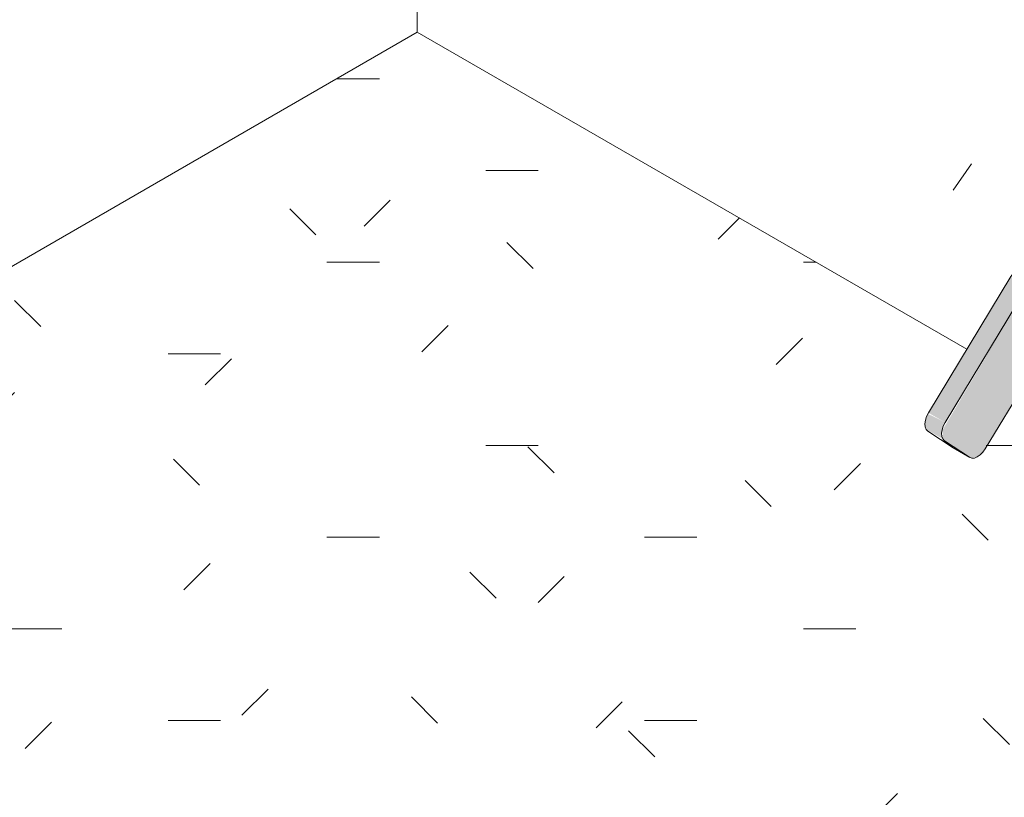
# Model space of a CAD drawing. Header units: metres. Extents: x -5.4 to 6, y -8 to 2.6.
# Tile 45 of 63: x 5.207 to 5.396, y -6.356 to -6.207. Entities that reach past the tile are written whole.
import ezdxf

# ---------------------------------------------------------------- set-up
doc = ezdxf.new("R2010")
doc.units = ezdxf.units.M
for name, color, linetype, lineweight in [('A-WALL-PATT', 7, 'Continuous', 5), ('P-SANR-FIXT', 7, 'Continuous', 5), ('Q-CASE', 7, 'Continuous', 5)]:
    doc.layers.add(name, color=color, linetype=linetype, lineweight=lineweight)

# ---------------------------------------------------------------- blocks, each defined once
blk = doc.blocks.new('TAMPO GRANITO2 - TAMPO GRANITO-2002902-ISO_BANHEIRO')
at = {"layer": 'Q-CASE', "true_color": 0x6b6b6b}
h = blk.add_hatch(dxfattribs=at)
h.set_pattern_fill('FP_17', color=251, style=0, pattern_type=2)
h.set_pattern_definition([(329.9999999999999, (7.362, -4.675), (0.1724252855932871, -0.04977064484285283), [0.00821, -0.14111, 0.00821, -0.14111, -0.79638]), (329.9999999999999, (7.362, -4.675), (0.1724252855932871, -0.04977064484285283), [-0.29864, 0.00821, -0.29043, 0.00821, -0.14111, -0.34842]), (329.9999999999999, (7.362, -4.675), (0.1724252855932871, -0.04977064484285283), [-0.7466, 0.00821, -0.09133, 0.00821, -0.24066]), (111.206, (7.427, -4.688), (-0.1235427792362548, 0.2188618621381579), [0.00983, -0.16892, 0.00983, -1.122]), (111.206, (7.427, -4.688), (-0.1235427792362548, 0.2188618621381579), [-0.18858, -0.16892, 0.00983, -0.34767, -0.59583]), (111.206, (7.427, -4.688), (-0.1235427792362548, 0.2188618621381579), [-0.715, 0.00983, -0.16892, 0.00983, -0.40725]), (111.206, (7.427, -4.688), (-0.1235427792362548, 0.2188618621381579), [-0.9035799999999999, -0.10934, 0.00983, -0.28809]), (234.896, (7.448, -4.6), (-0.04887660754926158, -0.169088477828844), [0.00618, -0.10625, 0.00618, -0.70591]), (234.896, (7.448, -4.6), (-0.04887660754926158, -0.169088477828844), [-0.11862, -0.10625, 0.00618, -0.21869, -0.37479]), (234.896, (7.448, -4.6), (-0.04887660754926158, -0.169088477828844), [-0.44975, 0.00618, -0.10625, 0.00618, -0.25617]), (234.896, (7.448, -4.6), (-0.04887660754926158, -0.169088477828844), [-0.5683699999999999, -0.06877, 0.00618, -0.18121])])
h.paths.add_polyline_path([(7.453862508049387, -6.486546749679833), (7.52457318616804, -6.445721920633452), (7.187577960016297, -6.251157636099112), (7.178637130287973, -6.281872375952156), (7.195035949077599, -6.28030893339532), (7.205062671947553, -6.280745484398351), (7.212370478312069, -6.283307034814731), (7.220044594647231, -6.286987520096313), (7.227371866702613, -6.293790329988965), (7.233734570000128, -6.304748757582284), (7.236739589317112, -6.316235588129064), (7.237913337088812, -6.331303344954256), (7.237913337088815, -6.361868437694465), (7.428322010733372, -6.471800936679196)])
h.paths.add_polyline_path([(7.217263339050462, -6.349946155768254), (7.217134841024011, -6.326649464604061), (7.216392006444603, -6.318214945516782), (7.213775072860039, -6.310589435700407), (7.211759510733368, -6.307412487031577), (7.20798869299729, -6.303729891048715), (7.20158379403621, -6.300939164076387), (7.195564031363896, -6.300771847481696), (7.172366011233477, -6.303415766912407), (7.167764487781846, -6.318441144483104), (7.16725944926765, -6.319393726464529), (7.165584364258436, -6.320109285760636), (7.21175951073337, -6.346768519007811)])
h.paths.add_polyline_path([(7.137171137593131, -6.303704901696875), (7.148782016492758, -6.26381765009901), (7.0938826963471, -6.270168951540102), (7.092584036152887, -6.271570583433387), (7.089719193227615, -6.27630850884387), (7.136991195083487, -6.303601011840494)])
h.paths.add_polyline_path([(7.078532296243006, -6.269849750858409), (7.08778498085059, -6.254886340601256), (7.089199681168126, -6.254140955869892), (7.153678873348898, -6.246995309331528), (7.155850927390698, -6.240682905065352), (7.156119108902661, -6.240177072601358), (7.159469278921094, -6.239176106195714), (7.164649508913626, -6.239231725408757), (7.16792953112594, -6.239813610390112), (6.973029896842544, -6.127288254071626), (6.973029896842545, -6.208937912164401), (7.074328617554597, -6.267422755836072)])
at = {"layer": 'Q-CASE', "true_color": 0xa7a7a7}
h = blk.add_hatch(dxfattribs=at)
h.set_pattern_fill('FP_19', color=253, style=0, pattern_type=2)
h.set_pattern_definition([(0, (5.601, -7.45), (0.12192, 0.0176), [0.01006, -0.08138, 0.01006, -0.08138, -0.48768]), (0, (5.601, -7.45), (0.12192, 0.0176), [-0.18288, 0.01006, -0.17282, 0.01006, -0.08138, -0.21336]), (0, (5.601, -7.45), (0.12192, 0.0176), [-0.4572, 0.01006, -0.0509, 0.01006, -0.14234]), (135, (5.647, -7.441), (-0.08735597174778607, 0.05215619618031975), [0.007109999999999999, -0.05755, 0.007109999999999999, -0.05755, -0.34484]), (135, (5.647, -7.441), (-0.08735597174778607, 0.05215619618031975), [-0.12932, 0.007109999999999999, -0.1222, 0.007109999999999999, -0.05755, -0.15087]), (135, (5.647, -7.441), (-0.08735597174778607, 0.05215619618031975), [-0.32329, 0.007109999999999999, -0.03599, 0.007109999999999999, -0.10065]), (225, (5.662000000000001, -7.406000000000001), (-0.03456337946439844, -0.06976315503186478), [0.007109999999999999, -0.05755, 0.007109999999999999, -0.05755, -0.34484]), (225, (5.662000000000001, -7.406000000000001), (-0.03456337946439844, -0.06976315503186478), [-0.12932, 0.007109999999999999, -0.1222, 0.007109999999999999, -0.05755, -0.15087]), (225, (5.662000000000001, -7.406000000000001), (-0.03456337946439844, -0.06976315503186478), [-0.32329, 0.007109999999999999, -0.03599, 0.007109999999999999, -0.10065])])
h.paths.add_polyline_path([(7.220517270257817, -6.702918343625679), (7.220517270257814, -6.621268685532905), (7.453862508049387, -6.486546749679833), (7.237913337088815, -6.361868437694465), (7.237913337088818, -6.367382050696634), (7.240088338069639, -6.367902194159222), (7.245266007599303, -6.370195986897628), (7.249238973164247, -6.373185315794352), (7.251736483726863, -6.376666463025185), (7.252588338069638, -6.380402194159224), (7.252588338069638, -6.388567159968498), (7.251736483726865, -6.392302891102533), (7.24923897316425, -6.395784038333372), (7.2452660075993, -6.398773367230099), (7.240088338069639, -6.401067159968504), (7.234058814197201, -6.402509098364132), (7.227588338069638, -6.403000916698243), (7.219354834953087, -6.402087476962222), (7.215088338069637, -6.401067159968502), (7.209910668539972, -6.398773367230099), (7.205937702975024, -6.395784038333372), (7.203440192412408, -6.392302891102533), (7.202588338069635, -6.387619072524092), (7.202588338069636, -6.380402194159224), (7.203440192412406, -6.37666646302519), (7.205937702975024, -6.373185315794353), (7.209910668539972, -6.370195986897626), (7.215088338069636, -6.367902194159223), (7.217263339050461, -6.367382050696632), (7.21726333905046, -6.349946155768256), (7.165338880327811, -6.319967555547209), (7.16314694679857, -6.320386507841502), (7.162260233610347, -6.320394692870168), (7.16093027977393, -6.324963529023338), (7.157506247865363, -6.32697971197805), (7.149349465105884, -6.326020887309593), (7.141499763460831, -6.322987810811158), (7.137804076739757, -6.319268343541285), (7.139419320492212, -6.313719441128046), (7.136991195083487, -6.311939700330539), (7.135507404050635, -6.309420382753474), (7.136991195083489, -6.303601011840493), (7.089719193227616, -6.27630850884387), (7.081073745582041, -6.29015784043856), (7.080522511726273, -6.290537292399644), (7.079045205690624, -6.290612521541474), (7.07114663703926, -6.285656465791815), (7.070564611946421, -6.284861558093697), (7.070473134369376, -6.284158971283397), (7.071041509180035, -6.282272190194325), (7.071146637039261, -6.282064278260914), (7.078532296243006, -6.269849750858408), (6.973029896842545, -6.208937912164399), (6.668973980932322, -6.38448467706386), (7.211759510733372, -6.697862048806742)])
h.paths.add_polyline_path([(7.135336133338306, -6.55683403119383), (7.118170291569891, -6.555746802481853), (7.100687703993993, -6.553546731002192), (7.083104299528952, -6.550240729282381), (7.065640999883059, -6.545890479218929), (7.048521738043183, -6.540531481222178), (7.031953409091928, -6.534249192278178), (7.01625274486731, -6.527153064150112), (7.001314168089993, -6.519206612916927), (6.987548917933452, -6.51058027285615), (6.97330082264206, -6.499795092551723), (6.964378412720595, -6.491951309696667), (6.955093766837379, -6.482063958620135), (6.947561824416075, -6.471984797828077), (6.94105638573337, -6.459769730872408), (6.938025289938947, -6.451739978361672), (6.936142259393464, -6.441832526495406), (6.936246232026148, -6.432230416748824), (6.9383020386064, -6.423054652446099), (6.942315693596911, -6.414435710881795), (6.948204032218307, -6.406460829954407), (6.955927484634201, -6.399247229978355), (6.965355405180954, -6.392870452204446), (6.976400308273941, -6.38742723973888), (6.988894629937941, -6.382968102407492), (7.004492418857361, -6.379291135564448), (7.019774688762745, -6.377091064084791), (7.033528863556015, -6.37606426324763), (7.050154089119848, -6.376003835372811), (7.067874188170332, -6.377160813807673), (7.084802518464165, -6.379291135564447), (7.103478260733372, -6.382869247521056), (7.119849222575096, -6.386947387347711), (7.136968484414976, -6.392306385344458), (7.157618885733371, -6.400433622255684), (7.169237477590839, -6.405684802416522), (7.184176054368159, -6.413631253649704), (7.199216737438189, -6.423198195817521), (7.21175951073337, -6.432664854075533), (7.221111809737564, -6.440886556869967), (7.230396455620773, -6.450773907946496), (7.238291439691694, -6.46149664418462), (7.243654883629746, -6.471004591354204), (7.24746493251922, -6.481097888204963), (7.249347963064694, -6.491005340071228), (7.249243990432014, -6.500607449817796), (7.247188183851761, -6.509783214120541), (7.243174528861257, -6.518402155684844), (7.236916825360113, -6.526722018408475), (7.229562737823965, -6.533590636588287), (7.220134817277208, -6.539967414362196), (7.209089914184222, -6.545410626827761), (7.196595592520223, -6.549869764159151), (7.182783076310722, -6.553269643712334), (7.167848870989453, -6.555587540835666), (7.151961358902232, -6.55677360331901)])
at = {"layer": 'Q-CASE'}
for p, q in [((6.973029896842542, -6.208937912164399), (6.973029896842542, -6.127288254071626)), ((6.973029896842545, -6.208937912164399), (6.668973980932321, -6.384484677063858)), ((7.078532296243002, -6.269849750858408), (6.973029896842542, -6.208937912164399))]:
    blk.add_line(p, q, dxfattribs=at)
blk = doc.blocks.new('TORNEIRA DE MESA PARA LAVATÓRIO COM ALAVANCA - 1196_C_LNK_Cromado CR10-2801303-ISO_BANHEIRO')
at = {"layer": 'P-SANR-FIXT', "true_color": 0xf4f4f4}
for points in [[(7.160344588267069, -6.247351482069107), (7.182635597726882, -6.244881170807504), (7.176432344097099, -6.242082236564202), (7.169978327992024, -6.240177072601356), (7.164649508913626, -6.239231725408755), (7.158844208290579, -6.23936286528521), (7.15611910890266, -6.240177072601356), (7.155109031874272, -6.242082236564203), (7.156592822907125, -6.244601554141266), (7.159091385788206, -6.246432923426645)], [(7.183510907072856, -6.253056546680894), (7.186861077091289, -6.252055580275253), (7.187871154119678, -6.250150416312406), (7.186387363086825, -6.247631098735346), (7.182635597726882, -6.244881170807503), (7.160344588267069, -6.247351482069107), (7.166811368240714, -6.250233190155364), (7.173033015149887, -6.252061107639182), (7.179888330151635, -6.25301765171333), (7.182573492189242, -6.253046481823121)], [(7.092381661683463, -6.25597807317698), (7.161935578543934, -6.248270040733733), (7.158753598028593, -6.246432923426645), (7.089199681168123, -6.254140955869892)], [(7.079045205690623, -6.290612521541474), (7.080522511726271, -6.29053729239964), (7.081073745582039, -6.290157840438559), (7.082043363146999, -6.289002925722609), (7.09341051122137, -6.270542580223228), (7.094825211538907, -6.269797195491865), (7.157697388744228, -6.262829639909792), (7.161935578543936, -6.248270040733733), (7.091647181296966, -6.256349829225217), (7.090140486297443, -6.257751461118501), (7.073880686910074, -6.285312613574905), (7.073901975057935, -6.287089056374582), (7.074328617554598, -6.287493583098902), (7.076611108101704, -6.28900292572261)], [(7.178213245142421, -6.271255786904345), (7.181696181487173, -6.27000440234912), (7.182573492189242, -6.268349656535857), (7.187366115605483, -6.251102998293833), (7.186861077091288, -6.252055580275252), (7.183510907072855, -6.253056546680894), (7.178330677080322, -6.253000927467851), (7.171490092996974, -6.251702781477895), (7.165793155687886, -6.249913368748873), (7.161935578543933, -6.248270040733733), (7.157506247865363, -6.262850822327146), (7.155777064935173, -6.263042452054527), (7.155046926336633, -6.265550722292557), (7.161935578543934, -6.268564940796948), (7.16826952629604, -6.270355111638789), (7.173033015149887, -6.271200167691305), (7.175623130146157, -6.271227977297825)], [(7.090140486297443, -6.257751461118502), (7.091439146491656, -6.256349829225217), (7.091918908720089, -6.255710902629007), (7.088736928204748, -6.254259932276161), (7.087344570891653, -6.255361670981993), (7.086958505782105, -6.255914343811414), (7.089199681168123, -6.257208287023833)], [(7.074328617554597, -6.283901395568), (7.090140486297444, -6.257751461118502), (7.086958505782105, -6.255914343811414), (7.071146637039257, -6.282064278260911)], [(7.140742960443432, -6.314689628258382), (7.154781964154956, -6.266460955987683), (7.150951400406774, -6.263577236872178), (7.148782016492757, -6.263817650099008), (7.135507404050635, -6.309420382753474), (7.136991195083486, -6.311939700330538), (7.138478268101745, -6.313029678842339)], [(7.154781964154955, -6.266460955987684), (7.156563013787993, -6.26626357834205), (7.154412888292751, -6.265085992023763), (7.15217019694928, -6.26344216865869), (7.151030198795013, -6.263711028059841), (7.153540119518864, -6.265550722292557)], [(7.163909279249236, -6.320394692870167), (7.167259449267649, -6.319393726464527), (7.16826952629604, -6.31748856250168), (7.181515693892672, -6.270755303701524), (7.180898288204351, -6.271284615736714), (7.177948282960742, -6.272166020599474), (7.17276805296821, -6.272110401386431), (7.166546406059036, -6.271006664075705), (7.160230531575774, -6.269022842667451), (7.154781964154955, -6.266460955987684), (7.140742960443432, -6.314689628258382), (7.146191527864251, -6.317251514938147), (7.152507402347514, -6.319235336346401), (7.158729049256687, -6.320339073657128), (7.16131916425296, -6.320366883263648)], [(7.177948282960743, -6.272166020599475), (7.181515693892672, -6.270755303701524), (7.181558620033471, -6.270256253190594), (7.178213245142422, -6.271255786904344), (7.171235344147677, -6.270881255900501), (7.165793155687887, -6.26977660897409), (7.159707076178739, -6.267741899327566), (7.156563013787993, -6.26626357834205), (7.155046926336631, -6.266585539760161), (7.162695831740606, -6.269797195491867), (7.169109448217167, -6.271461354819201), (7.17276805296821, -6.27211040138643), (7.175358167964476, -6.272138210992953)], [(7.174002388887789, -6.29779426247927), (7.201583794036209, -6.294742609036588), (7.202043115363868, -6.292167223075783), (7.201583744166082, -6.287762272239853), (7.200898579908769, -6.285807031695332), (7.200302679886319, -6.284498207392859), (7.198815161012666, -6.282542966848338), (7.197018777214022, -6.281131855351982), (7.195035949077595, -6.2803610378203), (7.192296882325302, -6.2803610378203), (7.178545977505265, -6.282185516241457), (7.174224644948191, -6.297030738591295)], [(7.234889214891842, -6.332537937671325), (7.236739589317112, -6.331011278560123), (7.237561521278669, -6.329865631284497), (7.237913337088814, -6.328322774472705), (7.236530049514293, -6.315434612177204), (7.233734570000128, -6.304748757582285), (7.22737186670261, -6.293790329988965), (7.21930521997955, -6.286301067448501), (7.210190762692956, -6.282365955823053), (7.204043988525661, -6.280423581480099), (7.195196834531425, -6.280423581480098), (7.197018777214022, -6.281131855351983), (7.198815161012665, -6.282542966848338), (7.200898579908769, -6.285807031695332), (7.201605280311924, -6.28785716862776), (7.201990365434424, -6.290128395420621), (7.201940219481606, -6.29274415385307), (7.201583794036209, -6.294742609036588), (7.211759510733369, -6.295313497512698), (7.219122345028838, -6.297971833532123), (7.225784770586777, -6.303404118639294), (7.230776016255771, -6.311212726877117), (7.233850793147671, -6.321051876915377), (7.23477759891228, -6.331303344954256)], [(7.073901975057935, -6.287089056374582), (7.073655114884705, -6.285996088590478), (7.074223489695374, -6.284109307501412), (7.074223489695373, -6.283840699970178), (7.071041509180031, -6.282272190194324), (7.070473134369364, -6.284158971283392), (7.070825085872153, -6.285312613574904), (7.073746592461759, -6.286999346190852)], [(7.172389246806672, -6.303335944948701), (7.197061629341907, -6.300294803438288), (7.198026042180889, -6.299771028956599), (7.199237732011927, -6.298875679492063), (7.200626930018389, -6.297030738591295), (7.20158379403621, -6.294742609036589), (7.174002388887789, -6.29779426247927), (7.172413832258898, -6.303251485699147)], [(7.227588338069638, -6.334283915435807), (7.230260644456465, -6.334080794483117), (7.23385079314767, -6.332997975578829), (7.23488921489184, -6.332537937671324), (7.233850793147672, -6.321051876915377), (7.230260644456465, -6.310406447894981), (7.225784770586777, -6.303404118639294), (7.219071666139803, -6.297930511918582), (7.210898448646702, -6.295005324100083), (7.201473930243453, -6.295005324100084), (7.199892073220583, -6.298006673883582), (7.199237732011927, -6.298875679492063), (7.197061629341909, -6.300294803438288), (7.195564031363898, -6.300771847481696), (7.202115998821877, -6.300953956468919), (7.208188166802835, -6.303924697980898), (7.212521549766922, -6.308302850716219), (7.214523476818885, -6.312382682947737), (7.216547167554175, -6.318996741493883), (7.217615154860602, -6.329865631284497), (7.218646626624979, -6.331303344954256), (7.220287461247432, -6.332537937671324), (7.222425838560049, -6.333485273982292), (7.226753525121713, -6.334220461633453)], [(7.141499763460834, -6.322987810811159), (7.143533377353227, -6.316001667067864), (7.139419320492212, -6.313719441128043), (7.137804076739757, -6.319268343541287), (7.14074296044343, -6.322226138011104)], [(7.157852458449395, -6.327014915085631), (7.160930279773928, -6.324963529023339), (7.162265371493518, -6.320377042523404), (7.157506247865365, -6.320122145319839), (7.151337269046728, -6.318867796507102), (7.144031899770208, -6.316236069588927), (7.143465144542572, -6.316236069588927), (7.141499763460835, -6.322987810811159), (7.1498040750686, -6.326196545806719), (7.15761888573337, -6.326991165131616)], [(7.23488921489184, -6.384617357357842), (7.236669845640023, -6.383187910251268), (7.237609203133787, -6.381735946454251), (7.237913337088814, -6.380402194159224), (7.237913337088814, -6.328322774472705), (7.237561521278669, -6.329865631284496), (7.236530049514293, -6.331303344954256), (7.234889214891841, -6.332537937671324), (7.234889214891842, -6.381261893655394)], [(7.227588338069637, -6.386363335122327), (7.230918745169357, -6.386002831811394), (7.234251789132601, -6.384899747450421), (7.234889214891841, -6.384617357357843), (7.234889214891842, -6.332537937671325), (7.232750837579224, -6.333485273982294), (7.230260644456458, -6.334080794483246), (7.226753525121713, -6.334220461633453), (7.224916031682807, -6.334080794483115), (7.222425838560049, -6.333485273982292), (7.219819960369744, -6.332186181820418), (7.218133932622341, -6.330588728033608), (7.217615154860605, -6.329865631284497), (7.217263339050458, -6.329865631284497), (7.217311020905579, -6.380611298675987), (7.217754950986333, -6.382139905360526), (7.218869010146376, -6.383550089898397), (7.22092488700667, -6.384899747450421), (7.222763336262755, -6.385645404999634), (7.225278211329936, -6.386187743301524)], [(7.227588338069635, -6.394835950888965), (7.235944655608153, -6.393893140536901), (7.240088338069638, -6.392902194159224), (7.2452660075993, -6.390608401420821), (7.24923897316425, -6.387619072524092), (7.251736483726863, -6.384137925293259), (7.252588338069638, -6.380402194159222), (7.251736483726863, -6.376666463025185), (7.249238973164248, -6.373185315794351), (7.2452660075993, -6.370195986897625), (7.240088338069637, -6.367902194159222), (7.237913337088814, -6.367736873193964), (7.237913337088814, -6.380402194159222), (7.237288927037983, -6.382325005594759), (7.236530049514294, -6.383382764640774), (7.234251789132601, -6.384899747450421), (7.230918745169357, -6.386002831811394), (7.23026064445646, -6.386160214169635), (7.227588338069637, -6.386363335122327), (7.224815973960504, -6.386136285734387), (7.220924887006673, -6.38489974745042), (7.220287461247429, -6.384617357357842), (7.218646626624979, -6.383382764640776), (7.217615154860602, -6.381945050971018), (7.217263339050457, -6.380402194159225), (7.217263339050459, -6.367382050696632), (7.215088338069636, -6.367902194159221), (7.209910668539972, -6.370195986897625), (7.205937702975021, -6.373185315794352), (7.203440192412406, -6.376666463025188), (7.202588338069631, -6.380402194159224), (7.203440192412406, -6.384137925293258), (7.205937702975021, -6.387619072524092), (7.20991066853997, -6.390608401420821), (7.215088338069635, -6.392902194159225), (7.222425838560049, -6.394443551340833), (7.224916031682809, -6.394632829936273)], [(7.227588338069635, -6.403000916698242), (7.2340588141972, -6.402509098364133), (7.240088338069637, -6.401067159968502), (7.2452660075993, -6.398773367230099), (7.2452660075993, -6.390608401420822), (7.240088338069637, -6.392902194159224), (7.232750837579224, -6.394443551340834), (7.227588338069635, -6.394835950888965), (7.220287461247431, -6.394145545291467), (7.215088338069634, -6.392902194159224), (7.20991066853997, -6.390608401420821), (7.205937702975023, -6.387619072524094), (7.203440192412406, -6.384137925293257), (7.202588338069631, -6.380402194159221), (7.202588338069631, -6.388567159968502), (7.203870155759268, -6.392902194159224), (7.205937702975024, -6.395784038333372), (7.20991066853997, -6.398773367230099), (7.215088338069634, -6.401067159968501), (7.221117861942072, -6.402509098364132)], [(7.245266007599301, -6.398773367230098), (7.24923897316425, -6.395784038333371), (7.251736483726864, -6.392302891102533), (7.252588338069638, -6.387619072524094), (7.252588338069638, -6.380402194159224), (7.251736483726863, -6.384137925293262), (7.24923897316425, -6.387619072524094), (7.2452660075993, -6.390608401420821)]]:
    blk.add_hatch(color=7, dxfattribs=at).paths.add_polyline_path(points)
h = blk.add_hatch(color=7, dxfattribs=at)
h.paths.add_polyline_path([(7.155046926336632, -6.265550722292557), (7.155535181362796, -6.263069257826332), (7.15253700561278, -6.263711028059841), (7.154781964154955, -6.265356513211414)])
h.paths.add_polyline_path([(7.160344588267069, -6.247351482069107), (7.156592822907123, -6.244601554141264), (7.155109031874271, -6.242082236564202), (7.153966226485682, -6.246963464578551), (7.158844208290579, -6.246485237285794)])
at = {"layer": 'P-SANR-FIXT'}
for p, q in [((7.155167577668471, -6.241364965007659), (7.153314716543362, -6.24773016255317)), ((7.089199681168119, -6.254140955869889), (7.15875359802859, -6.246432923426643)), ((7.15875359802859, -6.246432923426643), (7.16193557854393, -6.248270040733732)), ((7.16193557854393, -6.248270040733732), (7.09238166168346, -6.255978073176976)), ((7.157697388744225, -6.262829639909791), (7.16193557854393, -6.248270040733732)), ((7.182514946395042, -6.269066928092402), (7.187812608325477, -6.250867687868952)), ((7.071146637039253, -6.282064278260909), (7.086958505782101, -6.255914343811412)), ((7.09014048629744, -6.2577514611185), (7.074328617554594, -6.283901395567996)), ((7.094825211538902, -6.269797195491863), (7.157697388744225, -6.262829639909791)), ((7.151905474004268, -6.263251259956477), (7.155046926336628, -6.265550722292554)), ((7.148626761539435, -6.263834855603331), (7.135565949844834, -6.308703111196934)), ((7.151030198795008, -6.26371102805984), (7.15478196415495, -6.266460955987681)), ((7.168210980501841, -6.318205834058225), (7.182249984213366, -6.269977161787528)), ((7.082043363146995, -6.289002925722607), (7.092584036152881, -6.271570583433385)), ((7.193147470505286, -6.280265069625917), (7.178637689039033, -6.281870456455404)), ((7.075863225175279, -6.288775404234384), (7.071041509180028, -6.285586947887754)), ((7.07422348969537, -6.287424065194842), (7.079045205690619, -6.290612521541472)), ((7.075915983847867, -6.28880761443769), (7.075863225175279, -6.288775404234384)), ((7.075914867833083, -6.288807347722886), (7.079096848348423, -6.290644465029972)), ((7.165917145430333, -6.304053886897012), (7.195418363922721, -6.300789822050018)), ((7.141134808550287, -6.310324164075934), (7.140830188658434, -6.311370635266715)), ((7.140062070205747, -6.311147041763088), (7.137845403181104, -6.318762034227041)), ((7.160888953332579, -6.325469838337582), (7.16310562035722, -6.317854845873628)), ((7.162337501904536, -6.317631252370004), (7.162642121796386, -6.316584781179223)), ((7.217263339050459, -6.328322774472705), (7.217263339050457, -6.388567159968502)), ((7.237913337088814, -6.388567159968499), (7.237913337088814, -6.328322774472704)), ((7.202588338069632, -6.380402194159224), (7.202588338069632, -6.388567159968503)), ((7.252588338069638, -6.388567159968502), (7.252588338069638, -6.380402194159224))]:
    blk.add_line(p, q, dxfattribs=at)
for points in [[(7.160344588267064, -6.247351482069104, 0), (7.155109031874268, -6.242082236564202, 0), (7.159469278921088, -6.239176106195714, 0), (7.170871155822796, -6.24033546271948, 0), (7.182635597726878, -6.244881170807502, 0)], [(7.182635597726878, -6.244881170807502, 0), (7.187871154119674, -6.250150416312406, 0), (7.183510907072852, -6.253056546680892, 0), (7.172109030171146, -6.251897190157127, 0), (7.160344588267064, -6.247351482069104, 0)], [(7.086958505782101, -6.255914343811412, 0), (7.087344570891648, -6.25536167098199, 0), (7.087784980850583, -6.254886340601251, 0), (7.088257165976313, -6.254512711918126, 0), (7.088736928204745, -6.254259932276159, 0), (7.089199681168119, -6.254140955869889, 0)], [(7.09238166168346, -6.255978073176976, 0), (7.091918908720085, -6.256097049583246, 0), (7.091439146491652, -6.256349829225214, 0), (7.090966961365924, -6.25672345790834, 0), (7.090526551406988, -6.257198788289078, 0), (7.09014048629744, -6.2577514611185, 0)], [(7.15478196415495, -6.266460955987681, 0), (7.166546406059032, -6.271006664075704, 0), (7.177948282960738, -6.272166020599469, 0), (7.18230853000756, -6.269259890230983, 0)], [(7.155046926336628, -6.265550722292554, 0), (7.16681136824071, -6.270096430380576, 0), (7.178213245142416, -6.271255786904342, 0), (7.182573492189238, -6.268349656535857, 0)], [(7.092584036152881, -6.271570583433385, 0), (7.09297010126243, -6.271017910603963, 0), (7.093410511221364, -6.270542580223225, 0), (7.093882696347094, -6.2701689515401, 0), (7.094362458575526, -6.269916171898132, 0), (7.094825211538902, -6.269797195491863, 0)], [(7.193147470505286, -6.280265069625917, 0), (7.19566455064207, -6.280054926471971, 0), (7.198172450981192, -6.279985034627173, 0), (7.200665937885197, -6.280059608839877, 0), (7.2031388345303, -6.280282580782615, 0), (7.205583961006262, -6.280657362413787, 0), (7.207993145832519, -6.281186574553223, 0), (7.210357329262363, -6.281871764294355, 0), (7.212666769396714, -6.282713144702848, 0), (7.21491134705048, -6.283709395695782, 0), (7.217080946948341, -6.284857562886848, 0), (7.219165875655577, -6.286153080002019, 0), (7.2211572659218, -6.287589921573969, 0), (7.223047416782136, -6.289160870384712, 0), (7.224830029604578, -6.290857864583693, 0), (7.226500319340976, -6.292672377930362, 0), (7.228055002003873, -6.294595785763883, 0), (7.229492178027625, -6.296619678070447, 0), (7.230811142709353, -6.298736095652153, 0), (7.232012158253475, -6.300937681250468, 0), (7.233096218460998, -6.303217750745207, 0), (7.234064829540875, -6.305570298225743, 0), (7.234919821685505, -6.307989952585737, 0), (7.235663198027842, -6.310471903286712, 0), (7.236297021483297, -6.313011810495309, 0), (7.236823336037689, -6.315605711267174, 0), (7.237244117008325, -6.318249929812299, 0), (7.237561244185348, -6.320940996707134, 0), (7.237776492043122, -6.32367557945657, 0), (7.237891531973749, -6.326450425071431, 0), (7.237913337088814, -6.328322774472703, 0)], [(7.071041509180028, -6.285586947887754, 0), (7.070719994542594, -6.285251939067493, 0), (7.070526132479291, -6.284764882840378, 0), (7.070473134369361, -6.284158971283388, 0), (7.070564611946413, -6.283475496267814, 0), (7.070794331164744, -6.282761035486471, 0), (7.071146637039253, -6.282064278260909, 0)], [(7.074328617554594, -6.283901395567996, 0), (7.073976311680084, -6.28459815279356, 0), (7.073746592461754, -6.285312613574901, 0), (7.073655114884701, -6.285996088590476, 0), (7.073708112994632, -6.286602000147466, 0), (7.073901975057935, -6.287089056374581, 0), (7.07422348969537, -6.287424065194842, 0)], [(7.079045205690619, -6.290612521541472, 0), (7.079472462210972, -6.290772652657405, 0), (7.079976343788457, -6.290746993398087, 0), (7.08052251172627, -6.290537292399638, 0), (7.081073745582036, -6.290157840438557, 0), (7.081592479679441, -6.289634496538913, 0), (7.082043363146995, -6.289002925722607, 0)], [(7.195418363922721, -6.300789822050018, 0), (7.196819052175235, -6.300672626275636, 0), (7.1981587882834, -6.300635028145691, 0), (7.199436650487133, -6.300672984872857, 0), (7.200652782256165, -6.300782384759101, 0), (7.201808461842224, -6.300959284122, 0), (7.2029061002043, -6.301200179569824, 0), (7.203949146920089, -6.301502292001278, 0), (7.204941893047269, -6.301863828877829, 0), (7.205889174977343, -6.302284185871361, 0), (7.206796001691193, -6.302764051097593, 0), (7.207667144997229, -6.303305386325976, 0), (7.208506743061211, -6.30391127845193, 0), (7.209317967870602, -6.304585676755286, 0), (7.210102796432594, -6.3053330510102, 0), (7.210861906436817, -6.306158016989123, 0), (7.211594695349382, -6.307064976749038, 0), (7.212299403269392, -6.308057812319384, 0), (7.212973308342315, -6.309139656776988, 0), (7.213612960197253, -6.310312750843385, 0), (7.214214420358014, -6.31157837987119, 0), (7.214773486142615, -6.312936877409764, 0), (7.215285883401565, -6.314387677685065, 0), (7.215747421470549, -6.315929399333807, 0), (7.216154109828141, -6.317559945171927, 0), (7.216502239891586, -6.319276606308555, 0), (7.216788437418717, -6.321076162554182, 0), (7.217009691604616, -6.322954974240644, 0), (7.217163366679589, -6.324909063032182, 0), (7.217247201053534, -6.326934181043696, 0), (7.217263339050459, -6.328322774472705, 0)], [(7.135596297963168, -6.30875486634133, 0), (7.135507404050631, -6.309420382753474, 0), (7.140742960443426, -6.314689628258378, 0)], [(7.140742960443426, -6.314689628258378, 0), (7.152507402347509, -6.3192353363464, 0), (7.163909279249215, -6.320394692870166, 0), (7.168269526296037, -6.31748856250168, 0)], [(7.137866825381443, -6.318798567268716, 0), (7.137804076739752, -6.319268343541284, 0), (7.141499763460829, -6.322987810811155, 0)], [(7.141499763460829, -6.322987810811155, 0), (7.149804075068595, -6.326196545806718, 0), (7.157852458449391, -6.327014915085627, 0), (7.160930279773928, -6.324963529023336, 0)], [(7.217182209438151, -6.367279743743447, 0), (7.215088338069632, -6.36790219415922, 0), (7.209910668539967, -6.370195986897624, 0)], [(7.245266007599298, -6.390608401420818, 0), (7.249238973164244, -6.387619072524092, 0), (7.251736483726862, -6.384137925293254, 0), (7.252588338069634, -6.38040219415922, 0), (7.251736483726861, -6.376666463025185, 0), (7.249238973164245, -6.373185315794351, 0), (7.245266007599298, -6.370195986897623, 0), (7.240088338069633, -6.367902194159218, 0), (7.237994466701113, -6.367279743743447, 0)], [(7.209910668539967, -6.370195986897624, 0), (7.20593770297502, -6.37318531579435, 0), (7.203440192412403, -6.376666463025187, 0), (7.202588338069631, -6.380402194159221, 0), (7.203440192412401, -6.384137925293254, 0), (7.205937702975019, -6.387619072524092, 0), (7.209910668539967, -6.390608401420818, 0), (7.215088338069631, -6.392902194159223, 0), (7.221117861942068, -6.394344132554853, 0), (7.227588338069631, -6.394835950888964, 0), (7.234058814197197, -6.394344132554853, 0), (7.240088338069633, -6.392902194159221, 0), (7.245266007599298, -6.390608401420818, 0)], [(7.245266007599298, -6.398773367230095, 0), (7.240088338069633, -6.4010671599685, 0), (7.234058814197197, -6.40250909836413, 0), (7.227588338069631, -6.403000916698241, 0), (7.221117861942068, -6.40250909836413, 0), (7.215088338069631, -6.401067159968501, 0), (7.209910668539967, -6.398773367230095, 0), (7.205937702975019, -6.395784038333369, 0), (7.203440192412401, -6.392302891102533, 0), (7.202588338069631, -6.388567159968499, 0)], [(7.252588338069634, -6.388567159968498, 0), (7.251736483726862, -6.392302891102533, 0), (7.249238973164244, -6.395784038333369, 0), (7.245266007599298, -6.398773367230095, 0)]]:
    blk.add_polyline3d(points, dxfattribs=at)

msp = doc.modelspace()

# ---------------------------------------------------------------- hatches: boundary and pattern name
at = {"layer": 'A-WALL-PATT', "true_color": 0x808080}
h = msp.add_hatch(dxfattribs=at)
h.set_pattern_fill('FP_14', color=8, style=0, pattern_type=2)
h.set_pattern_definition([(329.9999999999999, (4.449093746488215, -6.854), (2.868798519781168e-06, 0.244944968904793), []), (90, (4.449093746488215, -6.854), (-0.28284, 0.1633), [])])
h.paths.add_polyline_path([(5.861826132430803, -7.179919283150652), (5.861826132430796, -6.543051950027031), (5.792240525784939, -6.583227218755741), (5.792240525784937, -6.74782565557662), (5.785505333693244, -6.7462686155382), (5.767827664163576, -6.736062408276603), (5.767827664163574, -6.661694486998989), (5.712079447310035, -6.629508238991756), (5.543628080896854, -6.726763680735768), (5.347318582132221, -6.613646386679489), (5.335352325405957, -6.607446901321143), (5.31694879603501, -6.595890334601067), (4.994913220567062, -6.409963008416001), (4.819050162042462, -6.511497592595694), (4.804327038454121, -6.569371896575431), (5.782230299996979, -7.13396460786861)])
h.paths.add_polyline_path([(5.76782766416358, -6.638600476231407), (5.767827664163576, -6.59732199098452), (5.732079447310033, -6.617961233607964)])
h.paths.add_polyline_path([(4.83006864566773, -6.468185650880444), (4.997014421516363, -6.371799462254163), (4.996909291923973, -6.270004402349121), (4.973922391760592, -6.283275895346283), (4.971293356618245, -6.308302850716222), (4.970805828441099, -6.309782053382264), (4.968961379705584, -6.313478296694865), (4.965872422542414, -6.317542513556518), (4.962173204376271, -6.320664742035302), (4.956521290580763, -6.324153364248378), (4.90247708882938, -6.355002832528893), (4.895393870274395, -6.357142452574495), (4.890962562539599, -6.35797703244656), (4.886535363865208, -6.358289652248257), (4.879468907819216, -6.358409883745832), (4.864251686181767, -6.367195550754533), (4.856770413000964, -6.363225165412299), (4.831770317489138, -6.461496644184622)])
h.paths.add_polyline_path([(4.177484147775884, -5.053876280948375), (4.178458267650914, -5.053876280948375), (4.17798051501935, -5.05384026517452)])
h.paths.add_polyline_path([(5.861826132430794, -6.445072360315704), (5.861826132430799, -5.710225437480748), (4.282080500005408, -4.798158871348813), (4.282080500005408, -5.340141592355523), (4.288266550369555, -5.341113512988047), (4.298087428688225, -5.346784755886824), (4.307318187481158, -5.355994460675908), (4.314845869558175, -5.367636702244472), (4.319753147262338, -5.380287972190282), (4.321458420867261, -5.392439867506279), (4.31975314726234, -5.402625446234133), (4.31483845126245, -5.40961637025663), (4.294794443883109, -5.419046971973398), (4.290460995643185, -5.42007221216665), (4.282964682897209, -5.419244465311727), (4.282080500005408, -5.419244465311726), (4.281840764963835, -5.506650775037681), (4.28126644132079, -5.512361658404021), (4.276222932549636, -5.523926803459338), (4.270998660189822, -5.529593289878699), (4.264536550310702, -5.533096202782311), (4.256542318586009, -5.534155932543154), (4.250350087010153, -5.534175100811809), (4.240695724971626, -5.531098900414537), (4.23037025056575, -5.524807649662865), (4.221713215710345, -5.516816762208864), (4.213716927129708, -5.507440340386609), (4.207353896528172, -5.496658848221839), (4.202817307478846, -5.486299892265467), (4.199429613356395, -5.476168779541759), (4.197629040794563, -5.462213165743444), (4.197596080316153, -5.121050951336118), (4.195762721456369, -5.110103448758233), (4.194040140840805, -5.109591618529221), (4.191329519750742, -5.106733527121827), (4.189643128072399, -5.09969379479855), (4.18609359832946, -5.101743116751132), (4.184178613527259, -5.100637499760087), (4.183957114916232, -5.076225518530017), (4.18292713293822, -5.0713799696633), (4.176661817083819, -5.067105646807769), (4.176063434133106, -5.065409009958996), (4.176039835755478, -5.064423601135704), (4.174297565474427, -5.063417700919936), (4.173642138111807, -5.062237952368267), (4.173818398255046, -5.058824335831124), (4.175474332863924, -5.055916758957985), (4.177980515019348, -5.053773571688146), (4.180280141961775, -5.053126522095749), (4.17976791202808, -5.051491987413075), (4.167978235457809, -4.981535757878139), (4.159639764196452, -4.979945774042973), (4.152594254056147, -4.977320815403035), (4.143657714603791, -4.971186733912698), (4.139860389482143, -4.967073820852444), (4.136646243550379, -4.962720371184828), (4.134000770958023, -4.95718106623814), (4.13171077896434, -4.950600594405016), (4.154102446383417, -4.918189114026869), (4.155774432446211, -4.918200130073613), (4.15944304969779, -4.919705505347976), (4.164749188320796, -4.922557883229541), (4.178086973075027, -4.931082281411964), (4.190693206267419, -4.940517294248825), (4.195151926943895, -4.944424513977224), (4.197752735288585, -4.947259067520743), (4.198241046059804, -4.948743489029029), (4.190167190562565, -4.960430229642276), (4.207621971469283, -5.065057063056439), (4.211572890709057, -5.062775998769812), (4.23336337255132, -5.075356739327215), (4.23336337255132, -5.097402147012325), (4.209225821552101, -5.111337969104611), (4.211390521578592, -5.122259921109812), (4.211629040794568, -5.124113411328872), (4.211937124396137, -5.464233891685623), (4.21255277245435, -5.471939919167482), (4.216107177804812, -5.482885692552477), (4.221004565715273, -5.492935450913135), (4.225740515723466, -5.500324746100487), (4.232328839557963, -5.508342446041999), (4.240008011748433, -5.514703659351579), (4.249583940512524, -5.519868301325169), (4.256763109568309, -5.520810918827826), (4.261415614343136, -5.519372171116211), (4.265114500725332, -5.515944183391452), (4.267001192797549, -5.512429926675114), (4.2680805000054, -5.502660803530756), (4.267910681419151, -5.418007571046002), (4.267132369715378, -5.420495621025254), (4.265190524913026, -5.422576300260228), (4.263799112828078, -5.423195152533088), (4.262801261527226, -5.423405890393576), (4.260536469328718, -5.422674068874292), (4.247323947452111, -5.415210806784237), (4.247168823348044, -5.431873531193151), (4.246368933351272, -5.433256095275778), (4.243163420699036, -5.434827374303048), (4.241019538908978, -5.434831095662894), (4.238075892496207, -5.43385995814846), (4.236551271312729, -5.432051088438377), (4.236198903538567, -5.417433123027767), (4.234499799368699, -5.416249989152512), (4.230903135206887, -5.411490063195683), (4.229562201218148, -5.408289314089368), (4.228834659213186, -5.4045119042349), (4.216244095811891, -5.396942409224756), (4.215613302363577, -5.394080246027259), (4.217416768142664, -5.389894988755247), (4.21855521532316, -5.388840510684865), (4.220341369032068, -5.38801041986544), (4.222478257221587, -5.388412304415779), (4.236388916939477, -5.396107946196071), (4.236668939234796, -5.379365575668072), (4.23764226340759, -5.377971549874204), (4.239380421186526, -5.376952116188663), (4.241610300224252, -5.376619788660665), (4.24541884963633, -5.377366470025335), (4.247040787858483, -5.379159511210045), (4.247334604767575, -5.384302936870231), (4.25064894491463, -5.381663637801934), (4.251282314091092, -5.381221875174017), (4.250121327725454, -5.373330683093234), (4.249968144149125, -5.369310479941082), (4.250904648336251, -5.362891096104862), (4.252059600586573, -5.359971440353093), (4.255336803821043, -5.354484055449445), (4.25691388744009, -5.353045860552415), (4.261273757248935, -5.349765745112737), (4.268080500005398, -5.345004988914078), (4.2680805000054, -4.790075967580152), (3.939620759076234, -4.600439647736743), (3.939620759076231, -5.803769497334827), (4.140434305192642, -5.920013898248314), (4.148394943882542, -5.926397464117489), (4.15483254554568, -5.938284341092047), (4.155793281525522, -5.945908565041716), (4.155793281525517, -5.956163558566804), (4.15483254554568, -5.961795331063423), (4.152467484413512, -5.967210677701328), (4.149454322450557, -5.971329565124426), (4.139077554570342, -5.979462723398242), (3.96082596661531, -6.082376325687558), (4.436637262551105, -6.356799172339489), (4.442569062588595, -6.3523458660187), (4.452007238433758, -6.3458568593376), (4.46477970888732, -6.338267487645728), (4.480939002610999, -6.330041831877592), (4.490344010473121, -6.325926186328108), (4.505416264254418, -6.320058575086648), (4.521245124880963, -6.31483548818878), (4.601642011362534, -6.292245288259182), (4.657225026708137, -6.276758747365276), (4.681809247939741, -6.268817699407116), (4.689223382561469, -6.266142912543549), (4.668594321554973, -6.254232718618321), (4.668594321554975, -6.237902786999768), (4.675143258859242, -6.234121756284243), (4.668227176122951, -6.174412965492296), (4.662866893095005, -6.115878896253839), (4.657201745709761, -6.030454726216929), (4.655970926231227, -6.005209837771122), (4.654331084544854, -5.967470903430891), (4.65303905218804, -5.963221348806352), (4.652660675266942, -5.960576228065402), (4.652928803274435, -5.956143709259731), (4.655067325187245, -5.948675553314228), (4.657914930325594, -5.943411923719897), (4.661148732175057, -5.93923305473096), (4.668233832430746, -5.933639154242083), (4.67319345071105, -5.930687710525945), (4.688228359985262, -5.921894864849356), (4.709958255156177, -5.909807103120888), (4.732533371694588, -5.897436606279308), (4.734672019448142, -5.896982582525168), (4.742257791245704, -5.89590102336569), (4.744915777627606, -5.896175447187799), (4.749832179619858, -5.896655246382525), (4.554096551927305, -5.783268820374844), (4.547423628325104, -5.778235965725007), (4.539789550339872, -5.7686018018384), (4.538259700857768, -5.7657721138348), (4.535855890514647, -5.758725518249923), (4.534797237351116, -5.751017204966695), (4.535944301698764, -5.743287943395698), (4.53935212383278, -5.734378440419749), (4.547488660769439, -5.724417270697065), (4.555449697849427, -5.718483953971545), (4.55385682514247, -5.709552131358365), (4.55378417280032, -5.707589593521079), (4.553929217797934, -5.702470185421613), (4.55607975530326, -5.694738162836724), (4.558729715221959, -5.690894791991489), (4.561871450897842, -5.687960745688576), (4.56565063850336, -5.685384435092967), (4.567997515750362, -5.684199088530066), (4.57407151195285, -5.681821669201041), (4.583192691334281, -5.683255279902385), (4.592890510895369, -5.688855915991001), (4.602305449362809, -5.698414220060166), (4.609653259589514, -5.709999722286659), (4.614392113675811, -5.722705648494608), (4.615831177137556, -5.734760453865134), (4.613970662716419, -5.744444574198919), (4.608753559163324, -5.751263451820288), (4.599552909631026, -5.755843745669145), (4.595854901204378, -5.75686320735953), (4.589693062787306, -5.756716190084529), (4.584426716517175, -5.754937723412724), (4.579976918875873, -5.752768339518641), (4.57338028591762, -5.747754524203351), (4.571694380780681, -5.746098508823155), (4.56814910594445, -5.749174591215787), (4.566978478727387, -5.751677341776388), (4.569045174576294, -5.754425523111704), (4.57478284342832, -5.75864004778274), (5.001058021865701, -6.004405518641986), (5.011049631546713, -6.008088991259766), (5.018397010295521, -6.009342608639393), (5.02846129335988, -6.009796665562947), (5.037560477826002, -6.008817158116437), (5.045685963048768, -6.006977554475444), (5.051695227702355, -6.004405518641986), (5.050245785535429, -5.996142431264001), (5.05017313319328, -5.994179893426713), (5.050318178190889, -5.989060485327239), (5.052468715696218, -5.981328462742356), (5.055118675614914, -5.977485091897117), (5.058260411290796, -5.974551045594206), (5.062039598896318, -5.971974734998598), (5.064386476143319, -5.970789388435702), (5.070460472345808, -5.968411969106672), (5.079581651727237, -5.969845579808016), (5.089809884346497, -5.975975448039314), (5.098694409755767, -5.985004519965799), (5.106042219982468, -5.996590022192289), (5.110781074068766, -6.00929594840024), (5.11222013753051, -6.021350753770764), (5.110359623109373, -6.031034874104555), (5.105142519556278, -6.037853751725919), (5.095941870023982, -6.042434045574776), (5.092243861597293, -6.043453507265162), (5.086302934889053, -6.043367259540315), (5.080815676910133, -6.041528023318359), (5.076365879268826, -6.039358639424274), (5.069721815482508, -6.034298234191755), (5.067731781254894, -6.032350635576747), (5.05963443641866, -6.036002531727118), (5.051608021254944, -6.038565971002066), (5.041914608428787, -6.040736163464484), (5.02877115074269, -6.041838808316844), (5.018140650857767, -6.041455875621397), (5.007517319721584, -6.039989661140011), (4.996289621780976, -6.037182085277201), (4.982701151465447, -6.031477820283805), (4.985969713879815, -6.035713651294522), (4.987757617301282, -6.0384523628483), (4.989178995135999, -6.042216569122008), (4.990673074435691, -6.050318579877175), (4.988370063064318, -6.059133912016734), (4.982967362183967, -6.163298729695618), (4.977810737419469, -6.244080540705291), (5.100088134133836, -6.173483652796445), (5.099112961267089, -6.17047133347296), (5.098865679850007, -6.166418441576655), (5.099213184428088, -6.162949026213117), (5.101187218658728, -6.156766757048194), (5.103614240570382, -6.151996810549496), (5.10588785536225, -6.148604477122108), (5.108665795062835, -6.145365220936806), (5.121549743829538, -6.13792666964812), (5.121420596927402, -6.12946479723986), (5.120545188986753, -6.128540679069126), (5.119227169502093, -6.12661191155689), (5.118215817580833, -6.12450608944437), (5.11758005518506, -6.122366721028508), (5.117363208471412, -6.120339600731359), (5.117580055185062, -6.118562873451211), (5.118589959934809, -6.116810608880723), (5.120545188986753, -6.115458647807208), (5.121549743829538, -6.114878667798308), (5.121549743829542, -6.102180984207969), (5.124024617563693, -6.100752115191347), (5.187508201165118, -6.137404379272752), (5.187508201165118, -6.264141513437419), (5.283123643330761, -6.208937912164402), (5.283123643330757, -6.127288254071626), (5.297265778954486, -6.119123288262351), (5.84820362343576, -6.437207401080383)])
h.paths.add_polyline_path([(5.028614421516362, -6.353555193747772), (5.120835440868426, -6.300311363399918), (5.120545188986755, -6.300004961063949), (5.119227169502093, -6.298076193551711), (5.11806839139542, -6.295474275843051), (5.117389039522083, -6.292045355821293), (5.117363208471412, -6.291803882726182), (5.117970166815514, -6.289164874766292), (5.118215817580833, -6.288621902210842), (5.120545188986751, -6.286922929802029), (5.121549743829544, -6.286342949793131), (5.121549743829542, -6.198043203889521), (5.028614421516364, -6.251699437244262), (5.028614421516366, -6.346601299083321)])
h.paths.add_polyline_path([(5.367443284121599, -6.117038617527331), (5.362522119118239, -6.115388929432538), (5.357209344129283, -6.112779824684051), (5.352191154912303, -6.109021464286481), (5.349212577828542, -6.106505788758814), (5.346570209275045, -6.107539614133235), (5.333744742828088, -6.109907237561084), (5.328789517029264, -6.109810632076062), (5.320055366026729, -6.108155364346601), (5.312491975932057, -6.104721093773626), (5.30632303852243, -6.099793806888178), (5.300206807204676, -6.092101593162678), (5.298166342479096, -6.087941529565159), (5.294198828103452, -6.076599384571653), (5.293081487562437, -6.064643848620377), (5.293208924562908, -5.828768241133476), (5.294498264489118, -5.815349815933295), (5.297767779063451, -5.802929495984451), (5.301242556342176, -5.793577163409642), (5.307799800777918, -5.780794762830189), (5.316163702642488, -5.768674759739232), (5.323351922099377, -5.760185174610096), (5.33129835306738, -5.752635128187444), (5.333840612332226, -5.750701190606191), (5.332370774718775, -5.742929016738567), (5.332848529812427, -5.73382612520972), (5.335093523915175, -5.726446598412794), (5.338833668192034, -5.721611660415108), (5.345094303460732, -5.716467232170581), (5.348414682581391, -5.714229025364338), (5.353834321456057, -5.712556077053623), (5.360655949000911, -5.713231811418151), (5.367976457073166, -5.71634545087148), (5.376203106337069, -5.722641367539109), (5.382118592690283, -5.728886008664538), (5.387976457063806, -5.737458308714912), (5.392471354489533, -5.746817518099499), (5.395296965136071, -5.756325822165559), (5.396260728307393, -5.765335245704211), (5.395296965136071, -5.773231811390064), (5.392471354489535, -5.779477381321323), (5.387976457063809, -5.783646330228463), (5.376714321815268, -5.788298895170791), (5.367272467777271, -5.788249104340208), (5.357304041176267, -5.784122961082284), (5.350881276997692, -5.7791442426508), (5.350269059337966, -5.778603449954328), (5.348580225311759, -5.780230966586), (5.34177899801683, -5.787412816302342), (5.335623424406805, -5.796469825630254), (5.331112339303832, -5.805256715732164), (5.328023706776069, -5.813243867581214), (5.326198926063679, -5.821025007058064), (5.325081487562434, -5.832485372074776), (5.32535251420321, -6.06623073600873), (5.326921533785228, -6.074350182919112), (5.330312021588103, -6.0776954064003), (5.332836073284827, -6.077827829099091), (5.333757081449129, -6.077506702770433), (5.332871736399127, -6.0720731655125), (5.333291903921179, -6.063644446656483), (5.335549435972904, -6.056224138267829), (5.339138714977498, -6.051560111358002), (5.345400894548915, -6.046398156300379), (5.348662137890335, -6.044159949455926), (5.354081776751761, -6.042487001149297), (5.360784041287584, -6.043150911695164), (5.369145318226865, -6.047062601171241), (5.375955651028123, -6.052286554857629), (5.381871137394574, -6.05853119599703), (5.387626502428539, -6.066953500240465), (5.392042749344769, -6.076148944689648), (5.394818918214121, -6.085490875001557), (5.395765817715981, -6.094342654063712), (5.394818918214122, -6.102101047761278), (5.392042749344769, -6.108237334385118), (5.387626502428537, -6.112333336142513), (5.376397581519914, -6.116966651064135), (5.373494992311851, -6.11698997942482)])
h.paths.add_polyline_path([(4.479982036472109, -5.859531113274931), (4.470279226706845, -5.85800078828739), (4.466062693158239, -5.856725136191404), (4.456964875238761, -5.85155674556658), (4.451019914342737, -5.846285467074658), (4.443335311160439, -5.835169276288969), (4.441504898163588, -5.832489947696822), (4.432978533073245, -5.834771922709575), (4.431483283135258, -5.835032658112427), (4.421824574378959, -5.83492462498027), (4.408748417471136, -5.831614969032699), (4.395500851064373, -5.825170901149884), (3.993068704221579, -5.592427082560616), (3.984818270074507, -5.586538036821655), (3.974991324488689, -5.574761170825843), (3.973222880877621, -5.571492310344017), (3.969594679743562, -5.561699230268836), (3.969523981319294, -5.56151107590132), (3.968731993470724, -5.552959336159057), (3.969766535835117, -5.545133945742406), (3.973876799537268, -5.534396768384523), (3.98024414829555, -5.525757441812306), (3.988382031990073, -5.518266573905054), (3.998340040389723, -5.511664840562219), (4.001766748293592, -5.509288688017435), (4.000787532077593, -5.502114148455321), (4.001766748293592, -5.495376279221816), (4.00280972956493, -5.492275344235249), (4.005915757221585, -5.48800586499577), (4.009784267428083, -5.484797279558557), (4.015468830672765, -5.481689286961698), (4.019724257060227, -5.480375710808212), (4.025440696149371, -5.480944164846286), (4.031567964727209, -5.483552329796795), (4.037688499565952, -5.48801646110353), (4.043398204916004, -5.494043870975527), (4.048301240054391, -5.501218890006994), (4.052063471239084, -5.509052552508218), (4.05452703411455, -5.517932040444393), (4.055235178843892, -5.52455189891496), (4.054428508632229, -5.531161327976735), (4.051873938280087, -5.536564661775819), (4.048224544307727, -5.539922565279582), (4.042180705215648, -5.543411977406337), (4.037277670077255, -5.544925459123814), (4.031770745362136, -5.544742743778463), (4.026157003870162, -5.542986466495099), (4.019721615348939, -5.539062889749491), (4.017742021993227, -5.537413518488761), (4.009877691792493, -5.542333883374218), (4.003996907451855, -5.547176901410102), (4.002564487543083, -5.549311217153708), (4.00074428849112, -5.553981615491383), (4.001364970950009, -5.556165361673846), (4.00461332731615, -5.5608100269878), (4.013369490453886, -5.567596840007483), (4.415966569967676, -5.799722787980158), (4.424839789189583, -5.802792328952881), (4.428442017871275, -5.802878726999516), (4.431499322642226, -5.801587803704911), (4.434940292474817, -5.795996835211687), (4.436390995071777, -5.786468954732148), (4.436717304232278, -5.318210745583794), (4.437936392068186, -5.305850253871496), (4.441839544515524, -5.290918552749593), (4.448214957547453, -5.275343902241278), (4.455160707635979, -5.263379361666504), (4.459236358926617, -5.257184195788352), (4.469476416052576, -5.244829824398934), (4.478945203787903, -5.235841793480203), (4.49331478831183, -5.225891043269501), (4.496807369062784, -5.223634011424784), (4.496240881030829, -5.220473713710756), (4.49604343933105, -5.212906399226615), (4.498220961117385, -5.205828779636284), (4.501051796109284, -5.202181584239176), (4.504820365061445, -5.199064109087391), (4.509861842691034, -5.196153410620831), (4.51476487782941, -5.194639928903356), (4.520474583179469, -5.195205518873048), (4.526608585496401, -5.197816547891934), (4.53272912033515, -5.202280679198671), (4.538438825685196, -5.208308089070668), (4.544062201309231, -5.216982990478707), (4.547322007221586, -5.224050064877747), (4.549469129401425, -5.231275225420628), (4.550275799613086, -5.238816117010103), (4.549469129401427, -5.245425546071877), (4.547104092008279, -5.250653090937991), (4.543265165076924, -5.254186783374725), (4.536062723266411, -5.258063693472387), (4.532318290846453, -5.259189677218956), (4.525605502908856, -5.258859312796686), (4.52320578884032, -5.25812749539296), (4.518117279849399, -5.255676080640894), (4.512763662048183, -5.251612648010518), (4.506971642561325, -5.254956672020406), (4.497405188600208, -5.262167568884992), (4.486342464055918, -5.274244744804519), (4.480428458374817, -5.282939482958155), (4.474972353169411, -5.293652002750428), (4.470321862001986, -5.307224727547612), (4.468890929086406, -5.316281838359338), (4.468390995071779, -5.324171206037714), (4.468099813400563, -5.789693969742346), (4.467256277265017, -5.799036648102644), (4.464865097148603, -5.807540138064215), (4.463059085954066, -5.81212723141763), (4.458138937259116, -5.820046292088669), (4.456748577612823, -5.821937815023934), (4.452664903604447, -5.826011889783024), (4.458260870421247, -5.835097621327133), (4.460481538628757, -5.838138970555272), (4.46582943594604, -5.842839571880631), (4.472969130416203, -5.846299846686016), (4.475135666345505, -5.846702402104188), (4.48022998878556, -5.847191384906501), (4.487701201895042, -5.844210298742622), (4.513511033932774, -5.829007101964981), (4.512454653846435, -5.826043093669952), (4.510634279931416, -5.81960154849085), (4.509912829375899, -5.815806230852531), (4.510141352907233, -5.807658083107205), (4.511733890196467, -5.802353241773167), (4.514799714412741, -5.797805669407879), (4.518115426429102, -5.795021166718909), (4.523908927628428, -5.791708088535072), (4.528731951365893, -5.790219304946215), (4.534540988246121, -5.790812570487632), (4.540716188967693, -5.79345569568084), (4.547471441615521, -5.798589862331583), (4.552591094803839, -5.803994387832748), (4.557587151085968, -5.811339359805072), (4.561324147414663, -5.819120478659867), (4.56370768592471, -5.827141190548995), (4.564520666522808, -5.834741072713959), (4.563707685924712, -5.8414022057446), (4.561324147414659, -5.846670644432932), (4.557503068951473, -5.850204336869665), (4.551411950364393, -5.853721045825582), (4.545479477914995, -5.855286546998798), (4.540905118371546, -5.855190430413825), (4.536765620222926, -5.853945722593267), (4.531767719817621, -5.851408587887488), (4.526211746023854, -5.847052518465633), (4.522639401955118, -5.843523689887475), (4.520049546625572, -5.840198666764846), (4.492088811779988, -5.856165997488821), (4.485444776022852, -5.858693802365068), (4.481879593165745, -5.859240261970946)])
h.paths.add_polyline_path([(4.031982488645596, -5.532164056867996), (4.032331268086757, -5.531841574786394), (4.032044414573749, -5.532067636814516)])
h.paths.add_polyline_path([(4.001985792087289, -5.509559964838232), (4.001995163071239, -5.509554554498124), (4.001833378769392, -5.508105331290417)])
h.paths.add_polyline_path([(4.243720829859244, -5.416644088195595), (4.243859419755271, -5.41616519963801), (4.243728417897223, -5.416612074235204)])
h.paths.add_polyline_path([(4.268080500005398, -5.41649185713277), (4.26787398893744, -5.409801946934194), (4.264415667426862, -5.411233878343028), (4.262913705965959, -5.411722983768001), (4.267467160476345, -5.414782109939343), (4.26771923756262, -5.415484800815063)])
h.paths.add_polyline_path([(4.241331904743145, -5.409978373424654), (4.240341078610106, -5.40828931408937), (4.240794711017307, -5.409409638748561), (4.241324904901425, -5.409972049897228)])
h.paths.add_polyline_path([(4.241421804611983, -5.41263411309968), (4.24118152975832, -5.412973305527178), (4.241262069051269, -5.413088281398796)])
h.paths.add_polyline_path([(4.241598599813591, -5.412532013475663), (4.241421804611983, -5.41263411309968), (4.241572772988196, -5.41263411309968)])
h.paths.add_polyline_path([(4.24047431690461, -5.415613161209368), (4.241245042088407, -5.414967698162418), (4.241898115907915, -5.412063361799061), (4.241549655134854, -5.41206336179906), (4.241421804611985, -5.413886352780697), (4.240972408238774, -5.415007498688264), (4.240769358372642, -5.414511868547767), (4.240538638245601, -5.415373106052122)])
h.paths.add_polyline_path([(4.235827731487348, -5.413352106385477), (4.234992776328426, -5.409810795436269), (4.235346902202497, -5.409666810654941), (4.234992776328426, -5.409626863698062), (4.234869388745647, -5.409295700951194), (4.234869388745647, -5.409663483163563), (4.234489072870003, -5.409809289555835), (4.234804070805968, -5.410074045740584), (4.234992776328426, -5.410053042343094), (4.235763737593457, -5.413099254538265)])
h.paths.add_polyline_path([(4.238716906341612, -5.405078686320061), (4.236796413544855, -5.403070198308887), (4.234572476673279, -5.40192679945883), (4.233321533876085, -5.401591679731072), (4.233321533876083, -5.401969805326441), (4.234476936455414, -5.401999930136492), (4.237650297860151, -5.403976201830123), (4.238577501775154, -5.40493459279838)])
h.paths.add_polyline_path([(4.235491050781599, -5.40277061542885), (4.235458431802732, -5.402590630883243), (4.234969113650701, -5.402630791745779)])
h.paths.add_polyline_path([(4.526489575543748, -5.246444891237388), (4.529430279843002, -5.243737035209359), (4.527272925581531, -5.245752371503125), (4.526617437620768, -5.246331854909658)])
h.paths.add_polyline_path([(4.508371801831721, -5.214156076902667), (4.51041159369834, -5.213955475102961), (4.510077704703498, -5.213761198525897), (4.508373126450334, -5.214154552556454)])
h.paths.add_polyline_path([(4.205405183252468, -5.051623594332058), (4.205405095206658, -5.051622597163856), (4.207450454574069, -5.051623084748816)])

# ---------------------------------------------------------------- block references
at = {"layer": 'P-SANR-FIXT'}
msp.add_blockref('TORNEIRA DE MESA PARA LAVATÓRIO COM ALAVANCA - 1196_C_LNK_Cromado CR10-2801303-ISO_BANHEIRO', (-1.689906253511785, 0), dxfattribs=at)
at = {"layer": 'Q-CASE'}
msp.add_blockref('TAMPO GRANITO2 - TAMPO GRANITO-2002902-ISO_BANHEIRO', (-1.689906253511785, 0), dxfattribs=at)

doc.saveas('drawing.dxf')
